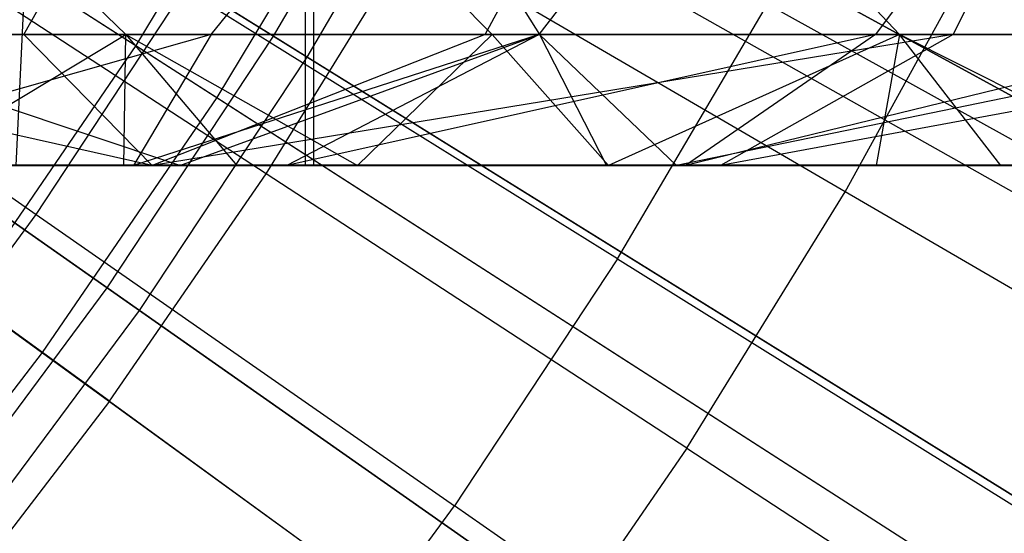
# Model space of a CAD drawing. Extents: x 0.1 to 12.1, y -6 to 6.
# Tile 163 of 256: x 7.369 to 7.665, y -1.011 to -0.856. Entities that reach past the tile are written whole.
import ezdxf

# ---------------------------------------------------------------- set-up
doc = ezdxf.new("R2010")
doc.units = 0
doc.header["$LTSCALE"] = 2.54
doc.layers.get('0').update_dxf_attribs({"linetype": 'CONTINUOUS'})

# ---------------------------------------------------------------- blocks, each defined once
blk = doc.blocks.new('DROPS_COLOR_B-11195_STL')
at = {"color": 0}
for p, q in [((7.36838, -0.90001, 51.0878), (7.4554, 0.89999, 51.10792)), ((7.36838, -0.90001, 51.0878), (7.4554, 0.89999, 51.10792)), ((7.4554, -0.90001, 51.10792), (7.4554, 0.89999, 51.10792)), ((7.4554, -0.90001, 51.10792), (7.4554, 0.89999, 51.10792)), ((7.4554, -0.90001, 62.77889), (7.4554, 0.89999, 62.77889)), ((7.4554, -0.90001, 62.77889), (7.4554, 0.89999, 62.77889)), ((7.45786, -0.9, 47.68235), (7.45786, 0.9, 47.68235)), ((7.45786, -0.9, 47.68235), (7.45786, 0.9, 47.68235)), ((7.45786, -0.9, 40.18675), (7.45786, 0.9, 40.18675)), ((7.45786, -0.9, 40.18675), (7.45786, 0.9, 40.18675)), ((7.14191, -0.6953, 2.00512), (7.40437, -0.86397, 2.1004)), ((7.14191, -0.6953, 2.00512), (7.40437, -0.86397, 2.1004)), ((7.16665, -0.7112, 13.37336), (7.42869, -0.8796, 13.27646)), ((7.16665, -0.7112, 13.37336), (7.42869, -0.8796, 13.27646)), ((7.12425, -0.77322, 13.37336), (7.37624, -0.95631, 13.27646)), ((7.12425, -0.77322, 13.37336), (7.37624, -0.95631, 13.27646)), ((7.4515, -0.78582, 2.1004), (7.40437, -0.86397, 2.1004)), ((7.4515, -0.78582, 2.1004), (7.40437, -0.86397, 2.1004)), ((7.4515, -0.78582, 2.1004), (7.71816, -0.9364, 2.21277)), ((7.4515, -0.78582, 2.1004), (7.71816, -0.9364, 2.21277)), ((7.47667, -0.80003, 13.27646), (7.42869, -0.8796, 13.27646)), ((7.47667, -0.80003, 13.27646), (7.42869, -0.8796, 13.27646)), ((7.47667, -0.80003, 13.27646), (7.74282, -0.95033, 13.16251)), ((7.47667, -0.80003, 13.27646), (7.74282, -0.95033, 13.16251)), ((7.44352, -0.90257, 13.60807), (7.31733, -0.82025, 13.66163)), ((7.44352, -0.90257, 13.60807), (7.31733, -0.82025, 13.66163)), ((7.40133, -0.86072, 54.03182), (7.36355, -0.82387, 54.05356)), ((7.40133, -0.86072, 54.03182), (7.36355, -0.82387, 54.05356)), ((7.3707, -0.86072, 57.51404), (7.39139, -0.82387, 57.47568)), ((7.3707, -0.86072, 57.51404), (7.39139, -0.82387, 57.47568)), ((7.42701, -0.86072, 55.35968), (7.4566, -0.82387, 55.32767)), ((7.42701, -0.86072, 55.35968), (7.4566, -0.82387, 55.32767)), ((7.5115, -0.86072, 54.20891), (7.47528, -0.82387, 54.23315)), ((7.5115, -0.86072, 54.20891), (7.47528, -0.82387, 54.23315)), ((7.50289, -0.82387, 56.69769), (7.52566, -0.86072, 56.66052)), ((7.50289, -0.82387, 56.69769), (7.52566, -0.86072, 56.66052)), ((7.50938, -0.86072, 57.58644), (7.52901, -0.82387, 57.54752)), ((7.50938, -0.86072, 57.58644), (7.52901, -0.82387, 57.54752)), ((7.52557, -0.86072, 55.44774), (7.55406, -0.82387, 55.41475)), ((7.52557, -0.86072, 55.44774), (7.55406, -0.82387, 55.41475)), ((7.63385, -0.86072, 54.37892), (7.59936, -0.82387, 54.40556)), ((7.63385, -0.86072, 54.37892), (7.59936, -0.82387, 54.40556)), ((7.654, -0.82387, 55.4981), (7.62663, -0.86072, 55.53203)), ((7.654, -0.82387, 55.4981), (7.62663, -0.86072, 55.53203)), ((7.64998, -0.86072, 57.65501), (7.66854, -0.82387, 57.61556)), ((7.64998, -0.86072, 57.65501), (7.66854, -0.82387, 57.61556)), ((7.24892, -0.82748, 13.59504), (7.37438, -0.91481, 13.54139)), ((7.24892, -0.82748, 13.59504), (7.37438, -0.91481, 13.54139)), ((7.61755, -0.90795, 13.55036), (7.6612, -0.82855, 13.55036)), ((7.61755, -0.90795, 13.55036), (7.6612, -0.82855, 13.55036)), ((7.44352, -0.90257, 13.60807), (7.48712, -0.83192, 13.60807)), ((7.44352, -0.90257, 13.60807), (7.48712, -0.83192, 13.60807)), ((7.61755, -0.90795, 13.55036), (7.48712, -0.83192, 13.60807)), ((7.61755, -0.90795, 13.55036), (7.48712, -0.83192, 13.60807)), ((7.37438, -0.91481, 13.54139), (7.41902, -0.84706, 13.54139)), ((7.37438, -0.91481, 13.54139), (7.41902, -0.84706, 13.54139)), ((7.54909, -0.92813, 13.48337), (7.41902, -0.84706, 13.54139)), ((7.54909, -0.92813, 13.48337), (7.41902, -0.84706, 13.54139)), ((7.54909, -0.92813, 13.48337), (7.59419, -0.85152, 13.48337)), ((7.54909, -0.92813, 13.48337), (7.59419, -0.85152, 13.48337)), ((7.59419, -0.85152, 13.48337), (7.72868, -0.92617, 13.42089)), ((7.59419, -0.85152, 13.48337), (7.72868, -0.92617, 13.42089)), ((7.40925, -0.90001, 57.5782), (7.23366, -0.86072, 57.43765)), ((7.23366, -0.86072, 57.43765), (7.3707, -0.86072, 57.51404)), ((7.40925, -0.90001, 57.5782), (7.23366, -0.86072, 57.43765)), ((7.23366, -0.86072, 57.43765), (7.3707, -0.86072, 57.51404)), ((7.42701, -0.86072, 55.35968), (7.28784, -0.90001, 55.27917)), ((7.42701, -0.86072, 55.35968), (7.28784, -0.90001, 55.27917)), ((7.41765, -0.90001, 56.5464), (7.29984, -0.86072, 56.51351)), ((7.41765, -0.90001, 56.5464), (7.29984, -0.86072, 56.51351)), ((7.52566, -0.86072, 56.66052), (7.29984, -0.86072, 56.51351)), ((7.52566, -0.86072, 56.66052), (7.29984, -0.86072, 56.51351)), ((7.40133, -0.86072, 54.03182), (7.30354, -0.86072, 53.84808)), ((7.40133, -0.86072, 54.03182), (7.30354, -0.86072, 53.84808)), ((7.42701, -0.86072, 55.35968), (7.33152, -0.86072, 55.26831)), ((7.42701, -0.86072, 55.35968), (7.33152, -0.86072, 55.26831)), ((7.33593, -0.90001, 53.82662), (7.40133, -0.86072, 54.03182)), ((7.33593, -0.90001, 53.82662), (7.40133, -0.86072, 54.03182)), ((7.3707, -0.86072, 57.51404), (7.40925, -0.90001, 57.5782)), ((7.3707, -0.86072, 57.51404), (7.50938, -0.86072, 57.58644)), ((7.3707, -0.86072, 57.51404), (7.40925, -0.90001, 57.5782)), ((7.3707, -0.86072, 57.51404), (7.50938, -0.86072, 57.58644)), ((7.40078, -0.90001, 53.95215), (7.40133, -0.86072, 54.03182)), ((7.40078, -0.90001, 53.95215), (7.40133, -0.86072, 54.03182)), ((7.5115, -0.86072, 54.20891), (7.40133, -0.86072, 54.03182)), ((7.40133, -0.86072, 54.03182), (7.47102, -0.90001, 54.07393)), ((7.40133, -0.86072, 54.03182), (7.47102, -0.90001, 54.07393)), ((7.40133, -0.86072, 54.03182), (7.43471, -0.90001, 54.0126)), ((7.40133, -0.86072, 54.03182), (7.43471, -0.90001, 54.0126)), ((7.5115, -0.86072, 54.20891), (7.40133, -0.86072, 54.03182)), ((7.42701, -0.86072, 55.35968), (7.40368, -0.90001, 55.39057)), ((7.42701, -0.86072, 55.35968), (7.40368, -0.90001, 55.39057)), ((7.52557, -0.86072, 55.44774), (7.40368, -0.90001, 55.39057)), ((7.52557, -0.86072, 55.44774), (7.40368, -0.90001, 55.39057)), ((7.50938, -0.86072, 57.58644), (7.40925, -0.90001, 57.5782)), ((7.50938, -0.86072, 57.58644), (7.40925, -0.90001, 57.5782)), ((7.64998, -0.86072, 57.65501), (7.40925, -0.90001, 57.5782)), ((7.64998, -0.86072, 57.65501), (7.40925, -0.90001, 57.5782)), ((7.41765, -0.90001, 56.5464), (7.52566, -0.86072, 56.66052)), ((7.41765, -0.90001, 56.5464), (7.52566, -0.86072, 56.66052)), ((7.52557, -0.86072, 55.44774), (7.42701, -0.86072, 55.35968)), ((7.52557, -0.86072, 55.44774), (7.42701, -0.86072, 55.35968)), ((7.52557, -0.86072, 55.44774), (7.44975, -0.90001, 55.43242)), ((7.52557, -0.86072, 55.44774), (7.44975, -0.90001, 55.43242)), ((7.62663, -0.86072, 55.53203), (7.44975, -0.90001, 55.43242)), ((7.62663, -0.86072, 55.53203), (7.44975, -0.90001, 55.43242)), ((7.5115, -0.86072, 54.20891), (7.47102, -0.90001, 54.07393)), ((7.5115, -0.86072, 54.20891), (7.47102, -0.90001, 54.07393)), ((7.50938, -0.86072, 57.58644), (7.64998, -0.86072, 57.65501)), ((7.50938, -0.86072, 57.58644), (7.64998, -0.86072, 57.65501)), ((7.63385, -0.86072, 54.37892), (7.5115, -0.86072, 54.20891)), ((7.5115, -0.86072, 54.20891), (7.54643, -0.90001, 54.19183)), ((7.5115, -0.86072, 54.20891), (7.54643, -0.90001, 54.19183)), ((7.63385, -0.86072, 54.37892), (7.5115, -0.86072, 54.20891)), ((7.62663, -0.86072, 55.53203), (7.52557, -0.86072, 55.44774)), ((7.62663, -0.86072, 55.53203), (7.52557, -0.86072, 55.44774)), ((7.52566, -0.86072, 56.66052), (7.75867, -0.86072, 56.79462)), ((7.52566, -0.86072, 56.66052), (7.75867, -0.86072, 56.79462)), ((7.52566, -0.86072, 56.66052), (7.56682, -0.90001, 56.64048)), ((7.52566, -0.86072, 56.66052), (7.56682, -0.90001, 56.64048)), ((7.52566, -0.86072, 56.66052), (7.54578, -0.90001, 56.62766)), ((7.52566, -0.86072, 56.66052), (7.54578, -0.90001, 56.62766)), ((7.63385, -0.86072, 54.37892), (7.54643, -0.90001, 54.19183)), ((7.63385, -0.86072, 54.37892), (7.54643, -0.90001, 54.19183)), ((7.75867, -0.86072, 56.79462), (7.56682, -0.90001, 56.64048)), ((7.75867, -0.86072, 56.79462), (7.56682, -0.90001, 56.64048)), ((7.62663, -0.86072, 55.53203), (7.56956, -0.90001, 55.53522)), ((7.62663, -0.86072, 55.53203), (7.56956, -0.90001, 55.53522)), ((7.73049, -0.86072, 55.61286), (7.56956, -0.90001, 55.53522)), ((7.73049, -0.86072, 55.61286), (7.56956, -0.90001, 55.53522)), ((7.64998, -0.86072, 57.65501), (7.58006, -0.90001, 57.66434)), ((7.64998, -0.86072, 57.65501), (7.58006, -0.90001, 57.66434)), ((7.79266, -0.86072, 57.71979), (7.58006, -0.90001, 57.66434)), ((7.79266, -0.86072, 57.71979), (7.58006, -0.90001, 57.66434)), ((7.73049, -0.86072, 55.61286), (7.62663, -0.86072, 55.53203)), ((7.73049, -0.86072, 55.61286), (7.62663, -0.86072, 55.53203)), ((7.63385, -0.86072, 54.37892), (7.62689, -0.90001, 54.30584)), ((7.63385, -0.86072, 54.37892), (7.62689, -0.90001, 54.30584)), ((7.66434, -0.90001, 54.35537), (7.63385, -0.86072, 54.37892)), ((7.66434, -0.90001, 54.35537), (7.63385, -0.86072, 54.37892)), ((7.7123, -0.90001, 54.41589), (7.63385, -0.86072, 54.37892)), ((7.7123, -0.90001, 54.41589), (7.63385, -0.86072, 54.37892)), ((7.76243, -0.86072, 54.5347), (7.63385, -0.86072, 54.37892)), ((7.76243, -0.86072, 54.5347), (7.63385, -0.86072, 54.37892)), ((7.64998, -0.86072, 57.65501), (7.79266, -0.86072, 57.71979)), ((7.64998, -0.86072, 57.65501), (7.79266, -0.86072, 57.71979)), ((7.40437, -0.86397, 2.1004), (7.35285, -0.93931, 2.1004)), ((7.40437, -0.86397, 2.1004), (7.35285, -0.93931, 2.1004)), ((7.40437, -0.86397, 2.1004), (7.66199, -1.02954, 2.21277)), ((7.40437, -0.86397, 2.1004), (7.66199, -1.02954, 2.21277)), ((7.42869, -0.8796, 13.27646), (7.37624, -0.95631, 13.27646)), ((7.42869, -0.8796, 13.27646), (7.37624, -0.95631, 13.27646)), ((7.42869, -0.8796, 13.27646), (7.68582, -1.04485, 13.16251)), ((7.42869, -0.8796, 13.27646), (7.68582, -1.04485, 13.16251)), ((7.39642, -0.97094, 13.60807), (7.27453, -0.88238, 13.66163)), ((7.39642, -0.97094, 13.60807), (7.27453, -0.88238, 13.66163)), ((7.03069, -0.90001, 62.86436), (7.4554, -0.90001, 62.77889)), ((7.03069, -0.90001, 62.86436), (7.4554, -0.90001, 62.77889)), ((7.18693, -0.9, 47.77252), (7.45786, -0.9, 47.68235)), ((7.45786, -0.9, 40.18675), (7.18693, -0.9, 40.09658)), ((7.18693, -0.9, 47.77252), (7.45786, -0.9, 47.68235)), ((7.45786, -0.9, 40.18675), (7.18693, -0.9, 40.09658)), ((7.24089, -0.90001, 57.48616), (7.40925, -0.90001, 57.5782)), ((7.24089, -0.90001, 57.48616), (7.40925, -0.90001, 57.5782)), ((7.28784, -0.90001, 55.27917), (7.40368, -0.90001, 55.39057)), ((7.28784, -0.90001, 55.27917), (7.40368, -0.90001, 55.39057)), ((7.41765, -0.90001, 56.5464), (7.32174, -0.90001, 56.48182)), ((7.41765, -0.90001, 56.5464), (7.32174, -0.90001, 56.48182)), ((7.40078, -0.90001, 53.95215), (7.33593, -0.90001, 53.82662)), ((7.40078, -0.90001, 53.95215), (7.33593, -0.90001, 53.82662)), ((7.36838, -0.90001, 51.0878), (7.4554, -0.90001, 51.10792)), ((7.36838, -0.90001, 51.0878), (7.4554, -0.90001, 51.10792)), ((7.43471, -0.90001, 54.0126), (7.40078, -0.90001, 53.95215)), ((7.43471, -0.90001, 54.0126), (7.40078, -0.90001, 53.95215)), ((7.40368, -0.90001, 55.39057), (7.44975, -0.90001, 55.43242)), ((7.40368, -0.90001, 55.39057), (7.44975, -0.90001, 55.43242)), ((7.40925, -0.90001, 57.5782), (7.58006, -0.90001, 57.66434)), ((7.40925, -0.90001, 57.5782), (7.58006, -0.90001, 57.66434)), ((7.54578, -0.90001, 56.62766), (7.41765, -0.90001, 56.5464)), ((7.54578, -0.90001, 56.62766), (7.41765, -0.90001, 56.5464)), ((7.47102, -0.90001, 54.07393), (7.43471, -0.90001, 54.0126)), ((7.47102, -0.90001, 54.07393), (7.43471, -0.90001, 54.0126)), ((7.44975, -0.90001, 55.43242), (7.56956, -0.90001, 55.53522)), ((7.44975, -0.90001, 55.43242), (7.56956, -0.90001, 55.53522)), ((7.4554, -0.90001, 51.10792), (7.87284, -0.90001, 51.22382)), ((7.4554, -0.90001, 51.10792), (7.87284, -0.90001, 51.22382)), ((7.4554, -0.90001, 62.77889), (7.87284, -0.90001, 62.66298)), ((7.4554, -0.90001, 62.77889), (7.87284, -0.90001, 62.66298)), ((7.45786, -0.9, 47.68235), (7.72166, -0.9, 47.57308)), ((7.72166, -0.9, 40.29602), (7.45786, -0.9, 40.18675)), ((7.45786, -0.9, 47.68235), (7.72166, -0.9, 47.57308)), ((7.72166, -0.9, 40.29602), (7.45786, -0.9, 40.18675)), ((7.54643, -0.90001, 54.19183), (7.47102, -0.90001, 54.07393)), ((7.54643, -0.90001, 54.19183), (7.47102, -0.90001, 54.07393)), ((7.56682, -0.90001, 56.64048), (7.54578, -0.90001, 56.62766)), ((7.56682, -0.90001, 56.64048), (7.54578, -0.90001, 56.62766)), ((7.62689, -0.90001, 54.30584), (7.54643, -0.90001, 54.19183)), ((7.62689, -0.90001, 54.30584), (7.54643, -0.90001, 54.19183)), ((7.71928, -0.90001, 56.72909), (7.56682, -0.90001, 56.64048)), ((7.71928, -0.90001, 56.72909), (7.56682, -0.90001, 56.64048)), ((7.56956, -0.90001, 55.53522), (7.6933, -0.90001, 55.63304)), ((7.56956, -0.90001, 55.53522), (7.6933, -0.90001, 55.63304)), ((7.58006, -0.90001, 57.66434), (7.75323, -0.90001, 57.74453)), ((7.58006, -0.90001, 57.66434), (7.75323, -0.90001, 57.74453)), ((7.66434, -0.90001, 54.35537), (7.62689, -0.90001, 54.30584)), ((7.66434, -0.90001, 54.35537), (7.62689, -0.90001, 54.30584)), ((7.7123, -0.90001, 54.41589), (7.66434, -0.90001, 54.35537)), ((7.7123, -0.90001, 54.41589), (7.66434, -0.90001, 54.35537)), ((7.39642, -0.97094, 13.60807), (7.44352, -0.90257, 13.60807)), ((7.39642, -0.97094, 13.60807), (7.44352, -0.90257, 13.60807)), ((7.56996, -0.98506, 13.55036), (7.44352, -0.90257, 13.60807)), ((7.56996, -0.98506, 13.55036), (7.44352, -0.90257, 13.60807)), ((7.56996, -0.98506, 13.55036), (7.61755, -0.90795, 13.55036)), ((7.56996, -0.98506, 13.55036), (7.61755, -0.90795, 13.55036)), ((7.74822, -0.98412, 13.48847), (7.61755, -0.90795, 13.55036)), ((7.74822, -0.98412, 13.48847), (7.61755, -0.90795, 13.55036)), ((7.32636, -0.9802, 13.54139), (7.37438, -0.91481, 13.54139)), ((7.32636, -0.9802, 13.54139), (7.37438, -0.91481, 13.54139)), ((7.37438, -0.91481, 13.54139), (7.50017, -1.00236, 13.48337)), ((7.37438, -0.91481, 13.54139), (7.50017, -1.00236, 13.48337)), ((7.54909, -0.92813, 13.48337), (7.50017, -1.00236, 13.48337)), ((7.54909, -0.92813, 13.48337), (7.50017, -1.00236, 13.48337)), ((7.54909, -0.92813, 13.48337), (7.67963, -1.0095, 13.42089)), ((7.54909, -0.92813, 13.48337), (7.67963, -1.0095, 13.42089)), ((7.35285, -0.93931, 2.1004), (7.60061, -1.11932, 2.21277)), ((7.35285, -0.93931, 2.1004), (7.60061, -1.11932, 2.21277)), ((7.37624, -0.95631, 13.27646), (7.3195, -1.02989, 13.27646)), ((7.37624, -0.95631, 13.27646), (7.3195, -1.02989, 13.27646)), ((7.37624, -0.95631, 13.27646), (7.62352, -1.13596, 13.16251)), ((7.37624, -0.95631, 13.27646), (7.62352, -1.13596, 13.16251)), ((7.39642, -0.97094, 13.60807), (7.34595, -1.03686, 13.60807)), ((7.39642, -0.97094, 13.60807), (7.34595, -1.03686, 13.60807)), ((7.39642, -0.97094, 13.60807), (7.51856, -1.05968, 13.55036)), ((7.39642, -0.97094, 13.60807), (7.51856, -1.05968, 13.55036)), ((7.56996, -0.98506, 13.55036), (7.51856, -1.05968, 13.55036)), ((7.56996, -0.98506, 13.55036), (7.51856, -1.05968, 13.55036)), ((7.56996, -0.98506, 13.55036), (7.69664, -1.0677, 13.48847)), ((7.56996, -0.98506, 13.55036), (7.69664, -1.0677, 13.48847)), ((7.44755, -1.07402, 13.48337), (7.50017, -1.00236, 13.48337)), ((7.44755, -1.07402, 13.48337), (7.50017, -1.00236, 13.48337)), ((7.62642, -1.09024, 13.42089), (7.50017, -1.00236, 13.48337)), ((7.62642, -1.09024, 13.42089), (7.50017, -1.00236, 13.48337))]:
    blk.add_line(p, q, dxfattribs=at)
blk = doc.blocks.new('GROUP_1')
at = {"color": 0}
for p, q in [((7.11371, 5.30521, 0.14503), (7.38579, 5.13613, 0.2261)), ((7.11371, 5.30521, 0.14503), (7.38579, 5.13613, 0.2261)), ((7.39589, 5.12985, 11.77053), (7.12395, 5.29885, 11.85225)), ((7.39589, 5.12985, 11.77053), (7.12395, 5.29885, 11.85225)), ((7.07352, 5.24439, 0.14503), (7.33579, 5.06045, 0.2261)), ((7.07352, 5.24439, 0.14503), (7.33579, 5.06045, 0.2261)), ((7.34552, 5.05362, 11.77053), (7.0834, 5.23746, 11.85225)), ((7.34552, 5.05362, 11.77053), (7.0834, 5.23746, 11.85225)), ((7.38579, 5.13613, 0.2261), (7.43151, 5.21448, 0.2261)), ((7.38579, 5.13613, 0.2261), (7.43151, 5.21448, 0.2261)), ((7.43151, 5.21448, 0.2261), (7.70822, 5.06315, 0.32467)), ((7.43151, 5.21448, 0.2261), (7.70822, 5.06315, 0.32467)), ((7.39589, 5.12985, 11.77053), (7.44194, 5.20877, 11.77053)), ((7.39589, 5.12985, 11.77053), (7.44194, 5.20877, 11.77053)), ((7.71848, 5.05754, 11.6713), (7.44194, 5.20877, 11.77053)), ((7.71848, 5.05754, 11.6713), (7.44194, 5.20877, 11.77053)), ((7.33579, 5.06045, 0.2261), (7.38579, 5.13613, 0.2261)), ((7.33579, 5.06045, 0.2261), (7.38579, 5.13613, 0.2261)), ((7.38579, 5.13613, 0.2261), (7.65367, 4.96966, 0.32467)), ((7.38579, 5.13613, 0.2261), (7.65367, 4.96966, 0.32467)), ((7.34552, 5.05362, 11.77053), (7.39589, 5.12985, 11.77053)), ((7.34552, 5.05362, 11.77053), (7.39589, 5.12985, 11.77053)), ((7.66359, 4.96349, 11.6713), (7.39589, 5.12985, 11.77053)), ((7.66359, 4.96349, 11.6713), (7.39589, 5.12985, 11.77053)), ((7.28166, 4.98766, 0.2261), (7.33579, 5.06045, 0.2261)), ((7.28166, 4.98766, 0.2261), (7.33579, 5.06045, 0.2261)), ((7.33579, 5.06045, 0.2261), (7.594, 4.87935, 0.32467)), ((7.33579, 5.06045, 0.2261), (7.594, 4.87935, 0.32467)), ((7.291, 4.9803, 11.77053), (7.34552, 5.05362, 11.77053)), ((7.291, 4.9803, 11.77053), (7.34552, 5.05362, 11.77053)), ((7.60357, 4.87263, 11.6713), (7.34552, 5.05362, 11.77053)), ((7.60357, 4.87263, 11.6713), (7.34552, 5.05362, 11.77053))]:
    blk.add_line(p, q, dxfattribs=at)
blk.add_blockref('DROPS_COLOR_B-11195_STL', (-0.06, 5.99731, -1.7), dxfattribs=at)

msp = doc.modelspace()

# ---------------------------------------------------------------- block references
at = {"color": 0}
msp.add_blockref('GROUP_1', (0.06, -5.99731, 1.7), dxfattribs=at)

doc.saveas('drawing.dxf')
